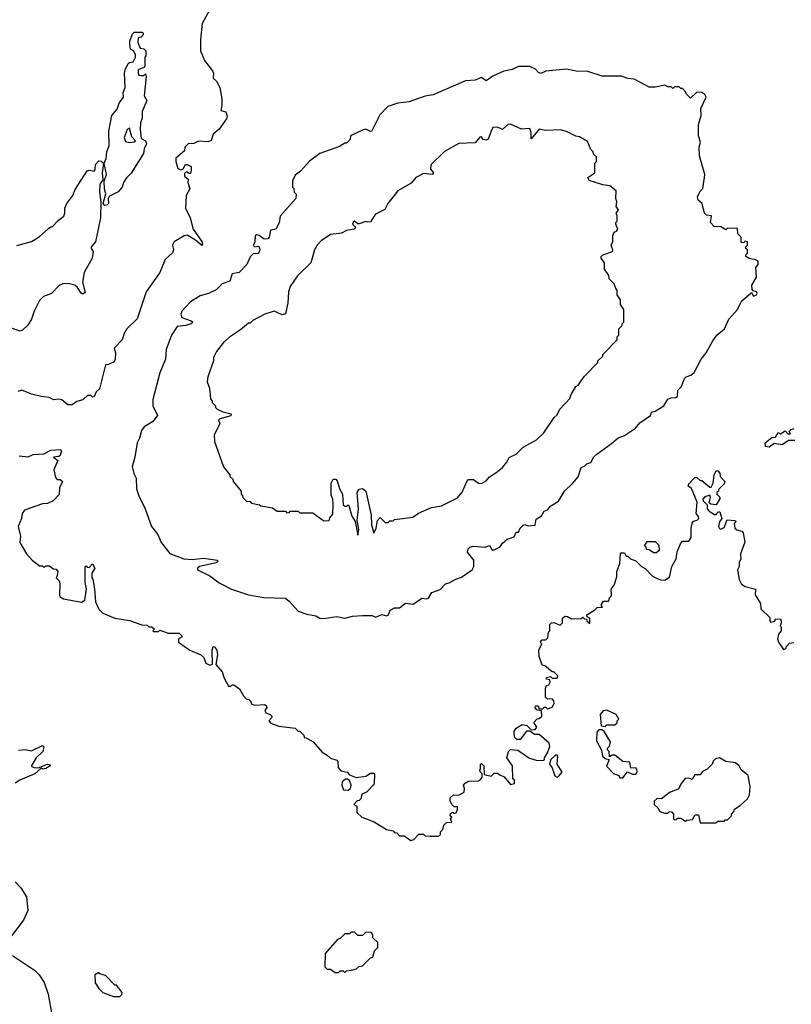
# Model space of a CAD drawing. Extents: x 1861455 to 2058065, y 200073 to 437907.
# Tile 144 of 256: x 1989452 to 1994253, y 253181 to 259308. Entities that reach past the tile are written whole.
import ezdxf

# ---------------------------------------------------------------- set-up
doc = ezdxf.new("R2010")
doc.units = 0

msp = doc.modelspace()

# ---------------------------------------------------------------- linework, layer by layer
at = {"layer": '0CON05XD'}
for points in [[(1990642.5, 259385), (1990587.5, 259285), (1990577.5, 259185), (1990577.5, 259115), (1990602.5, 259055), (1990650.7, 258990.7), (1990657.5, 258975), (1990656.7, 258945), (1990676.7, 258925), (1990697.5, 258885), (1990710, 258815), (1990710, 258775), (1990702.5, 258742.5), (1990735.6, 258735.5), (1990742, 258708), (1990738, 258692), (1990693, 258627), (1990656.7, 258595), (1990643, 258557), (1990625, 258547.5), (1990565, 258552.5), (1990535, 258537.5), (1990500, 258535), (1990480, 258515), (1990478.3, 258491.7), (1990423.9, 258446.1), (1990423.3, 258425), (1990435, 258382.5), (1990456.7, 258373.3), (1990469.3, 258380.7), (1990483.6, 258406.4), (1990495, 258407.5), (1990520, 258395), (1990518.3, 258371.7), (1990515, 258350), (1990505, 258350), (1990495, 258360), (1990485, 258360), (1990478.3, 258351.7), (1990477.5, 258335), (1990500, 258315), (1990498.8, 258295), (1990510, 258255), (1990487.5, 258215), (1990483.3, 258135), (1990513.3, 258075), (1990531.2, 258005), (1990585, 257927.5), (1990588.8, 257905), (1990585, 257902.5), (1990545.9, 257935.9), (1990495, 257967.5), (1990476.2, 257963.8), (1990413.6, 257926.4), (1990402.5, 257905), (1990410, 257875), (1990403.6, 257856.4), (1990356.7, 257815), (1990323.3, 257735), (1990240, 257615), (1990182.5, 257447.5), (1990118.8, 257385), (1990101.2, 257355), (1990090, 257315), (1990040, 257265), (1990047.5, 257235), (1990046.7, 257195), (1990040.7, 257179.3), (1990005, 257162.5), (1989985, 257160), (1989948.3, 257011.7), (1989927.5, 256992.5), (1989915, 256962.5), (1989905, 256960), (1989895, 256970), (1989875, 256970), (1989845, 256942.5), (1989808.3, 256931.7), (1989779.4, 256910.6), (1989751.4, 256911.4), (1989715, 256942.5), (1989695, 256947.5), (1989665, 256942.5), (1989635, 256957.5), (1989585, 256962.5), (1989525, 256977.5), (1989465, 257002.5), (1989440, 256995)], [(1989981.7, 258151.7), (1989972.5, 258165), (1989988.8, 258225), (1989978.8, 258255), (1989977, 258303), (1989992.9, 258345), (1989976.7, 258415), (1989990.8, 258445), (1989994, 258485), (1990008.6, 258525), (1990005.8, 258615), (1990025, 258712.5), (1990059.4, 258750.6), (1990072, 258788), (1990097.5, 258825), (1990096.7, 258855), (1990108, 258885), (1990103.8, 258975), (1990108.8, 258995), (1990127.5, 259035), (1990135, 259042.5), (1990157.5, 259045), (1990172.5, 259075), (1990171.7, 259091.7), (1990160, 259115), (1990142.5, 259125), (1990136.4, 259156.4), (1990136.7, 259175), (1990155, 259220), (1990165, 259230), (1990215, 259230), (1990220, 259225), (1990220, 259215), (1990205, 259200), (1990190, 259195), (1990187.5, 259165), (1990201.7, 259131.7), (1990225, 259127.5), (1990237.5, 259115), (1990236.4, 259083.6), (1990230, 259075), (1990231.7, 259018.3), (1990225, 259010), (1990190, 258995), (1990190, 258975), (1990193.6, 258963.6), (1990205, 258960), (1990225, 258960), (1990235, 258970), (1990240, 258955), (1990227.5, 258835), (1990243.3, 258805), (1990213.6, 258736.4), (1990213.3, 258695), (1990203.9, 258666.1), (1990202, 258625), (1990208, 258568), (1990235, 258553.3), (1990241.2, 258535), (1990226.2, 258505), (1990223.3, 258475), (1990145, 258352.5), (1990116, 258324), (1990097.5, 258295), (1990090, 258265), (1990065, 258236.7), (1990010, 258210), (1990003.3, 258195), (1990003.8, 258165), (1989995, 258153.3), (1989981.7, 258151.7)], [(1991345, 255582.5), (1991425, 255594.2), (1991475, 255584), (1991522.7, 255597.3), (1991585, 255600), (1991645, 255600), (1991665, 255590), (1991705, 255607.5), (1991735, 255597.5), (1991746.2, 255603.8), (1991757, 255633), (1991785, 255647.5), (1991815, 255647.5), (1991853, 255677), (1991899.3, 255670.7), (1991955, 255707.5), (1991985, 255703.3), (1991995, 255707.5), (1992017, 255743), (1992068.3, 255761.7), (1992101.7, 255798.3), (1992125, 255803.3), (1992165, 255827.5), (1992200.7, 255839.3), (1992267.5, 255885), (1992278, 255905), (1992276.9, 255945), (1992238.1, 255995), (1992242.2, 256015), (1992252.9, 256025), (1992275, 256032.5), (1992345, 256026.4), (1992376.2, 256036.2), (1992390, 256010), (1992405, 256008.8), (1992442, 256028), (1992455, 256050), (1992483.9, 256076.1), (1992529.3, 256090.7), (1992541.7, 256118.3), (1992555, 256120), (1992566.7, 256145), (1992585, 256163.3), (1992595, 256167.5), (1992615, 256157.5), (1992658.3, 256161.7), (1992665, 256200), (1992699.3, 256220.7), (1992715, 256250), (1992735, 256257.5), (1992757, 256283), (1992805, 256312.5), (1992842.5, 256375), (1992892.5, 256425), (1992926.1, 256463.9), (1992945, 256522.5), (1992965, 256530), (1992980, 256545), (1993006.4, 256553.6), (1993025, 256587.5), (1993042.5, 256605), (1993135, 256670), (1993175, 256706.7), (1993215, 256720), (1993284.1, 256765.9), (1993310.6, 256799.4), (1993375.7, 256844.3), (1993382.5, 256865), (1993405, 256872), (1993458.8, 256905), (1993484.2, 256945.8), (1993504.5, 256955.5), (1993535, 256957.1), (1993545.4, 256964.6), (1993547.5, 257002.5), (1993570, 257025), (1993588.8, 257075), (1993597.5, 257085), (1993627.5, 257095), (1993647.3, 257112.7), (1993691.2, 257195), (1993723.8, 257235), (1993765, 257310), (1993790, 257345), (1993836.7, 257385), (1993863.8, 257445), (1993918.8, 257505), (1993943.8, 257556.2), (1994005, 257610), (1994018.3, 257588.3), (1994036.2, 257595), (1994041.2, 257605), (1994036.2, 257615), (1994015, 257620), (1994008.3, 257628.3), (1994007.5, 257655), (1994036.7, 257705), (1994032.5, 257765), (1994046.2, 257783.8), (1994046.7, 257805), (1994025, 257816.7), (1993995, 257820), (1993970, 257835), (1993970, 257845), (1993980, 257855), (1993980, 257875), (1993970, 257885), (1993970, 257895), (1993980, 257905), (1993980, 257925), (1993965, 257930), (1993955, 257920), (1993941.7, 257921.7), (1993940, 257955), (1993920, 257975), (1993918.3, 258008.3), (1993855, 258010), (1993845, 258000), (1993815, 258020), (1993771.7, 258021.7), (1993750, 258045), (1993756.7, 258086.7), (1993725, 258092.5), (1993713.6, 258103.6), (1993697.5, 258165), (1993672.5, 258185), (1993670, 258205), (1993685, 258240), (1993701.7, 258258.3), (1993713.6, 258326.4), (1993713.8, 258345), (1993681.7, 258461.7), (1993680, 258515), (1993688, 258545), (1993676, 258585), (1993676.2, 258655), (1993692.7, 258712.7), (1993690, 258755), (1993722.9, 258825), (1993715, 258842.5), (1993695, 258854), (1993665, 258857.5), (1993625, 258820), (1993600, 258845), (1993595, 258860), (1993575, 258880), (1993565, 258880), (1993555, 258890), (1993525, 258890), (1993515, 258880), (1993505, 258890), (1993485, 258890), (1993465, 258900), (1993405, 258887.5), (1993368.3, 258888.3), (1993275, 258937.5), (1993235, 258942.5), (1993195, 258957.5), (1993075, 258957.5), (1992986.4, 258986.4), (1992915, 258987.5), (1992855, 259000), (1992725, 258987.5), (1992695, 258973.8), (1992679.2, 258979.2), (1992660.5, 259000.4), (1992625, 259017.5), (1992555, 259017.5), (1992515, 258997.5), (1992465, 258987.5), (1992395, 258956.7), (1992355, 258927.5), (1992325, 258947.5), (1992285, 258932.5), (1992225, 258927.5), (1992025, 258840), (1991975, 258832.5), (1991875, 258797.5), (1991805, 258787.5), (1991743, 258767), (1991692.5, 258715), (1991643, 258617), (1991635, 258612.5), (1991605, 258626), (1991585, 258621.2), (1991510, 258585), (1991508.3, 258561.7), (1991485, 258540), (1991475, 258540), (1991441.7, 258518.3), (1991320, 258475), (1991255, 258427.5), (1991200, 258365), (1991165, 258340), (1991150, 258305), (1991150, 258265), (1991157, 258257), (1991160, 258235), (1991171.7, 258221.7), (1991170, 258195), (1991072, 258085), (1991065.8, 258044.2), (1991046.2, 258005), (1991012.7, 257997.3), (1991004.3, 257955), (1990996.5, 257943.5), (1990972.6, 257942.6), (1990941.2, 257965), (1990925, 257968.6), (1990917.8, 257962.2), (1990915.7, 257924.3), (1990904, 257905), (1990915, 257893.8), (1990935, 257898.8), (1990942.5, 257895), (1990946, 257875), (1990940.7, 257859.3), (1990935, 257853.3), (1990905, 257850), (1990885, 257832.5), (1990865.8, 257784.2), (1990817.5, 257735), (1990775, 257725.8), (1990758.6, 257681.4), (1990712.5, 257665), (1990673.6, 257626.4), (1990625.9, 257604.1), (1990575, 257590), (1990515, 257553.3), (1990460, 257495), (1990453.8, 257475), (1990460, 257455), (1990518.8, 257435), (1990530, 257425), (1990518.8, 257415), (1990486.7, 257405), (1990431.4, 257398.6), (1990396.2, 257345), (1990363.8, 257255), (1990360, 257195), (1990325, 257110), (1990280, 256945), (1990280, 256905), (1990310, 256845), (1990277.5, 256805), (1990227.5, 256775), (1990209.3, 256750.7), (1990197.5, 256705), (1990182.5, 256675), (1990167.5, 256585), (1990152.5, 256525), (1990162.5, 256485), (1990177.5, 256455), (1990178.3, 256388.3), (1990192.5, 256345), (1990232.5, 256265), (1990272.5, 256155), (1990312.5, 256105), (1990332.5, 256055), (1990387, 255987), (1990473.2, 255953.2), (1990525, 255948.4), (1990595, 255956.9), (1990683.8, 255945), (1990683.8, 255935), (1990675, 255929.2), (1990570, 255905), (1990557.5, 255895), (1990557.5, 255885), (1990635, 255847.5), (1990693.9, 255803.9), (1990770, 255765), (1990875, 255730), (1990971.7, 255711.7), (1991105, 255707.5), (1991129.3, 255689.3), (1991185, 255627.5), (1991238.3, 255608.3), (1991295, 255597.5), (1991320, 255585), (1991345, 255582.5)], [(1990135, 258544), (1990165, 258547.5), (1990172.5, 258555), (1990148.8, 258578.8), (1990135, 258632.5), (1990121.2, 258625), (1990101.2, 258575), (1990110.5, 258550.4), (1990135, 258544)], [(1991555, 256100), (1991562.5, 256135), (1991552.5, 256192.5), (1991559.1, 256265), (1991551.8, 256365), (1991563.6, 256386.4), (1991585, 256391.1), (1991606.5, 256375), (1991638.8, 256225), (1991640, 256165), (1991655, 256112.5), (1991670, 256145), (1991678.3, 256191.7), (1991695, 256210), (1991725, 256180), (1991745, 256180), (1991755, 256190), (1991775, 256190), (1991785, 256197.5), (1991897, 256213), (1991933, 256237), (1992015, 256272.5), (1992077, 256283), (1992176.4, 256333.6), (1992205, 256367.5), (1992233.3, 256435), (1992245, 256447.5), (1992275, 256447.5), (1992307, 256423), (1992325, 256422.5), (1992355, 256437.5), (1992375, 256462.5), (1992415, 256487.5), (1992455, 256522.5), (1992482.5, 256555), (1992497, 256583), (1992540, 256605), (1992585, 256647.5), (1992666.4, 256693.6), (1992713, 256737), (1992777, 256833), (1992795, 256850), (1992812.5, 256885), (1992875, 256950), (1992882.5, 256975), (1992912.5, 257025), (1992926.4, 257033.6), (1992965, 257090), (1993050, 257175), (1993050, 257185), (1993080, 257215), (1993080, 257225), (1993170, 257315), (1993170, 257335), (1993180, 257345), (1993180, 257385), (1993200, 257405), (1993200, 257415), (1993210, 257425), (1993210, 257505), (1993190, 257535), (1993190, 257565), (1993170, 257595), (1993170, 257625), (1993160, 257635), (1993150, 257665), (1993120, 257695), (1993117, 257717), (1993090, 257755), (1993090, 257795), (1993070, 257825), (1993070, 257835), (1993080, 257845), (1993140, 257865), (1993143.3, 257875), (1993132.5, 257905), (1993143, 257927), (1993142.5, 257965), (1993150, 257985), (1993165, 257992.5), (1993172.5, 258005), (1993160, 258035), (1993160, 258045), (1993170, 258055), (1993170, 258085), (1993162.5, 258105), (1993177.5, 258122.5), (1993162.5, 258145), (1993167.5, 258175), (1993160, 258195), (1993162.3, 258242.3), (1993123.2, 258273.2), (1993080, 258280), (1992995, 258307.5), (1992987.5, 258325), (1993030, 258355), (1993030, 258415), (1993040, 258425), (1993040, 258455), (1993021.7, 258471.7), (1993020, 258485), (1993005, 258500), (1992985, 258550), (1992935, 258580), (1992913, 258583), (1992855, 258612.5), (1992815, 258622.5), (1992725, 258617.5), (1992685, 258626.7), (1992635, 258567.5), (1992634, 258605), (1992625, 258630), (1992575, 258625.8), (1992505, 258658.6), (1992490, 258655), (1992455, 258623.8), (1992425, 258640), (1992395, 258636.7), (1992386.4, 258613.6), (1992367.5, 258565), (1992355, 258557.5), (1992335, 258562.5), (1992325, 258580), (1992315, 258577.5), (1992285, 258542.5), (1992185, 258537.5), (1992095, 258487.5), (1992010, 258405), (1992008.3, 258378.3), (1992026.7, 258355), (1992020, 258345), (1991965, 258351.2), (1991917.5, 258325), (1991888.3, 258291.7), (1991805, 258242.5), (1991742.5, 258165), (1991723, 258127), (1991665, 258097.5), (1991635, 258050), (1991615, 258047.5), (1991605, 258052.5), (1991565, 258036.7), (1991555, 258037.5), (1991535, 258053.8), (1991528.3, 258051.7), (1991522, 258035), (1991542.5, 258015), (1991532.5, 258005), (1991485, 257996.7), (1991455, 257980), (1991385, 257971.2), (1991328.3, 257931.7), (1991303.3, 257905), (1991286.2, 257875), (1991263.8, 257795), (1991180, 257715), (1991135, 257647.5), (1991124.2, 257615), (1991120, 257545), (1991105, 257477.5), (1991085, 257472), (1991035, 257493.3), (1990977.5, 257475), (1990903, 257437), (1990885, 257420), (1990875, 257420), (1990825, 257377.5), (1990757, 257333), (1990720.7, 257299.3), (1990677, 257243), (1990657.5, 257205), (1990657.5, 257185), (1990623.3, 257085), (1990617.5, 257055), (1990632.5, 257015), (1990638.3, 256948.3), (1990650, 256935), (1990650, 256925), (1990670, 256905), (1990670, 256895), (1990680, 256885), (1990715, 256868.8), (1990767.5, 256855), (1990765, 256843.3), (1990697.5, 256825), (1990690, 256815), (1990697, 256793), (1990662.5, 256725), (1990663.6, 256683.6), (1990720, 256525), (1990760, 256475), (1990760, 256465), (1990778.3, 256448.3), (1990780, 256435), (1990830, 256375), (1990830, 256355), (1990838.3, 256348.3), (1990840, 256335), (1990863, 256313), (1990885, 256310), (1990895, 256300), (1990945, 256290), (1990953, 256283), (1991025, 256270), (1991055, 256250), (1991105, 256250), (1991115, 256240), (1991128.3, 256241.7), (1991135, 256250), (1991185, 256250), (1991195, 256240), (1991275, 256240), (1991345, 256190), (1991378.3, 256191.7), (1991381.7, 256208.3), (1991399.3, 256230.7), (1991403, 256293), (1991400, 256325), (1991389.3, 256349.3), (1991390, 256425), (1991401.9, 256448.1), (1991418.3, 256448.3), (1991428.1, 256438.1), (1991443.3, 256385), (1991460, 256355), (1991465, 256290), (1991475, 256280), (1991488.3, 256281.7), (1991495, 256290), (1991500, 256285), (1991518.3, 256218.3), (1991540, 256185), (1991555, 256100)], [(1989435, 257902.5), (1989525, 257927.5), (1989573, 257957), (1989630.7, 258009.3), (1989645, 258020), (1989655, 258020), (1989690.7, 258059.3), (1989725.8, 258085), (1989734, 258105), (1989733.8, 258135), (1989745.8, 258165), (1989782.9, 258215), (1989798, 258252), (1989872.5, 258367.5), (1989885, 258372.5), (1989915, 258366.2), (1989922, 258375), (1989922.9, 258407.1), (1989945, 258428.8), (1989958.3, 258428.3), (1989973, 258413), (1989964.4, 258355), (1989969.3, 258310.7), (1989950, 258285), (1989949.2, 258235), (1989957.5, 258175), (1989954.2, 258075), (1989924.1, 257925.9), (1989896.7, 257895), (1989896.7, 257885), (1989910, 257865), (1989903.8, 257825), (1989853.8, 257735), (1989842.9, 257675), (1989860, 257610), (1989845, 257600), (1989835, 257606.7), (1989812.3, 257642.3), (1989795, 257656.7), (1989753, 257667), (1989720, 257665), (1989697, 257653), (1989650, 257605), (1989600, 257585), (1989575, 257560), (1989542.5, 257495), (1989526.1, 257443.9), (1989503, 257407), (1989470, 257375), (1989455, 257370), (1989395, 257391.2)], [(1994275, 256690), (1994235, 256690), (1994195, 256662.5), (1994145, 256670), (1994115, 256647.5), (1994091.7, 256651.7), (1994090, 256675), (1994131.7, 256708.3), (1994155, 256710), (1994171.7, 256738.3), (1994185, 256730), (1994215, 256750), (1994231.7, 256731.7), (1994248.3, 256731.7), (1994240, 256745), (1994251.7, 256758.3), (1994270, 256765)], [(1989448.8, 256595), (1989505, 256588.8), (1989535, 256601.9), (1989602.7, 256607.3), (1989645, 256629.2), (1989703, 256633), (1989712.5, 256625), (1989703.3, 256596.7), (1989695, 256590), (1989662.5, 256585), (1989690, 256565), (1989663.9, 256506.1), (1989675, 256460), (1989685, 256447.5), (1989705, 256447.5), (1989717.5, 256435), (1989700, 256395), (1989697, 256353), (1989660, 256315), (1989625, 256297.5), (1989593.6, 256296.4), (1989482.5, 256255), (1989467.5, 256235), (1989462.5, 256205), (1989442.5, 256155), (1989457.5, 256095), (1989452.5, 256055), (1989493.6, 255983.6), (1989530, 255945), (1989575, 255910), (1989595, 255910), (1989605, 255900), (1989615, 255910), (1989635, 255910), (1989661.7, 255891.7), (1989678.3, 255888.3), (1989690, 255875), (1989685, 255850), (1989680, 255835), (1989697, 255817), (1989701.7, 255801.7), (1989700, 255725), (1989705, 255717.5), (1989725, 255703.8), (1989837, 255683), (1989856.7, 255695), (1989867, 255767), (1989860, 255805), (1989860, 255905), (1989865, 255910), (1989871.7, 255901.7), (1989885, 255900), (1989905, 255922.5), (1989920, 255895), (1989900, 255865), (1989900, 255835), (1989906.4, 255826.4), (1989917.3, 255767.3), (1989924, 255685), (1989945, 255640), (1989970, 255615), (1990043.6, 255583.6), (1990135, 255570), (1990213, 255543), (1990245, 255540), (1990255, 255530), (1990275, 255530), (1990290, 255515), (1990280, 255505), (1990285, 255500), (1990315, 255500), (1990325, 255510), (1990375, 255490), (1990445, 255490), (1990460, 255475), (1990460, 255465), (1990440, 255455), (1990440, 255435), (1990510, 255385), (1990580, 255355), (1990598.3, 255338.3), (1990610, 255305), (1990635, 255292.5), (1990651.7, 255298.3), (1990650, 255385), (1990655, 255407.5), (1990665, 255406), (1990678.1, 255385), (1990682.9, 255355), (1990672.5, 255295), (1990710.9, 255250.9), (1990725, 255210), (1990751.7, 255161.7), (1990765, 255160), (1990775, 255170), (1990785, 255170), (1990820, 255145), (1990845, 255100), (1990861.7, 255081.7), (1990878.3, 255078.3), (1990890, 255065), (1990891.7, 255051.7), (1990915, 255042.5), (1990975, 255047.5), (1990985, 255040), (1990990, 255025), (1990978.3, 255011.7), (1990982.5, 254995), (1991010, 254985), (1991020, 254975), (1991020, 254965), (1991002.5, 254945), (1991015, 254930), (1991065, 254912.5), (1991165, 254900), (1991185, 254880), (1991195, 254880), (1991220, 254855), (1991221.7, 254841.7), (1991235, 254840), (1991277.5, 254815), (1991335, 254750), (1991365, 254732.5), (1991385, 254712.5), (1991425, 254700), (1991431.7, 254691.7), (1991433.3, 254655), (1991450, 254635), (1991490, 254625), (1991505, 254610), (1991545, 254593.3), (1991605, 254600), (1991635, 254620), (1991655, 254620), (1991660, 254615), (1991658.3, 254551.7), (1991609.3, 254500.7), (1991581.7, 254488.3), (1991575, 254460), (1991565, 254450), (1991551.7, 254448.3), (1991530, 254425), (1991550, 254415), (1991550, 254375), (1991580, 254345), (1991657, 254317), (1991735, 254270), (1991775, 254260), (1991785, 254250), (1991798.3, 254248.3), (1991815, 254230), (1991845, 254230), (1991885, 254200), (1991905, 254207.5), (1991935, 254240), (1991965, 254240), (1991975, 254230), (1992005, 254227.5), (1992055, 254227.5), (1992070, 254235), (1992070, 254255), (1992085, 254270), (1992090, 254295), (1992108.3, 254311.7), (1992140, 254315), (1992132.5, 254335), (1992140, 254345), (1992130, 254355), (1992131.7, 254368.3), (1992145, 254377.5), (1992155, 254370), (1992168.3, 254371.7), (1992176.4, 254393.6), (1992175, 254410), (1992155, 254410), (1992143, 254423), (1992130, 254445), (1992130, 254465), (1992150, 254485), (1992185, 254482.5), (1992218.3, 254501.7), (1992220, 254525), (1992212.5, 254545), (1992223, 254557), (1992245, 254570), (1992307.5, 254572.5), (1992320, 254580), (1992330, 254595), (1992330, 254615), (1992312.5, 254635), (1992320, 254645), (1992320, 254675), (1992325, 254680), (1992340, 254665), (1992341.7, 254611.7), (1992385, 254600), (1992405, 254620), (1992425, 254620), (1992438.3, 254608.3)], [(1992438.3, 254608.3), (1992466.4, 254596.4), (1992505, 254550), (1992530, 254555), (1992530, 254575), (1992520, 254585), (1992517.5, 254665), (1992482.5, 254715), (1992493.3, 254755), (1992505, 254767.5), (1992551.7, 254761.7), (1992623, 254713), (1992665, 254700), (1992705, 254697.5), (1992717, 254703), (1992717.5, 254715), (1992736.7, 254745), (1992750, 254785), (1992746.4, 254806.4), (1992685, 254860), (1992655, 254860), (1992625, 254880), (1992605, 254880), (1992565, 254830), (1992545, 254830), (1992531.7, 254841.7), (1992527.5, 254865), (1992528.3, 254881.7), (1992540.7, 254899.3), (1992578.3, 254921.7), (1992607, 254917), (1992635, 254890), (1992658.3, 254891.7), (1992670, 254905), (1992650, 254935), (1992671.7, 254958.3), (1992685, 254960), (1992700, 254975), (1992698.3, 255008.3), (1992671.7, 255011.7), (1992660, 255025), (1992661.7, 255038.3), (1992678.3, 255038.3), (1992685, 255020), (1992705, 255020), (1992715, 255030), (1992725, 255030), (1992735, 255020), (1992765, 255030), (1992776.4, 255053.6), (1992775, 255070), (1992765, 255082.5), (1992735, 255080), (1992723, 255093), (1992723, 255147), (1992730, 255165), (1992745, 255170), (1992752.5, 255185), (1992750, 255200), (1992730, 255205), (1992730, 255215), (1992755, 255220), (1992765, 255210), (1992795, 255210), (1992800, 255225), (1992775, 255250), (1992765, 255250), (1992718.3, 255288.3), (1992701.7, 255291.7), (1992683.3, 255345), (1992682.5, 255385), (1992700, 255425), (1992690, 255435), (1992701.7, 255448.3), (1992725, 255450), (1992738.3, 255461.7), (1992743, 255497), (1992750, 255505), (1992750, 255545), (1992760, 255555), (1992775, 255556.7), (1992815, 255540), (1992830, 255555), (1992830, 255585), (1992845, 255596.7), (1992860, 255595), (1992885, 255580), (1992945, 255582.5), (1992955, 255590), (1992965, 255580), (1992978.3, 255578.3), (1992980, 255565), (1993000, 255550), (1993000, 255585), (1992981.7, 255591.7), (1992980, 255605), (1993030, 255635), (1993045, 255650), (1993078.3, 255651.7), (1993070, 255665), (1993085, 255690), (1993115, 255690), (1993120, 255695), (1993120, 255705), (1993133.3, 255725), (1993132.5, 255765), (1993150.3, 255789.7), (1993167.9, 255842.1), (1993168, 255875), (1993186, 255925), (1993190, 255985), (1993195, 255990), (1993215, 255990), (1993225, 255970), (1993235, 255970), (1993253, 255953), (1993285, 255940), (1993320, 255905), (1993343, 255893), (1993390, 255845), (1993413, 255833), (1993438.3, 255821.7), (1993465, 255820), (1993495, 255840), (1993510, 255905), (1993537, 255953), (1993543, 255997), (1993563, 256047), (1993575, 256062.5), (1993616, 256064), (1993628.8, 256085), (1993628.8, 256145), (1993636.7, 256175), (1993645, 256187.5), (1993667, 256193), (1993676.4, 256203.6), (1993676.1, 256216.1), (1993660, 256235), (1993666.2, 256305), (1993630.7, 256390.7), (1993610, 256405), (1993615, 256420), (1993651.7, 256458.3), (1993665, 256460), (1993685, 256440), (1993695, 256440), (1993745, 256400), (1993755, 256400), (1993767.5, 256425), (1993772.5, 256475), (1993785, 256500), (1993795, 256500), (1993807, 256487), (1993810, 256465), (1993840, 256435), (1993835, 256420), (1993800, 256385), (1993800, 256375), (1993790, 256365), (1993790, 256355), (1993807, 256337), (1993807, 256327), (1993785, 256290), (1993753, 256293), (1993741.7, 256301.7), (1993750, 256335), (1993745, 256350), (1993715, 256338.8), (1993701.2, 256325), (1993703.3, 256315), (1993728.3, 256288.3), (1993730, 256265), (1993740.7, 256250.7), (1993775, 256230), (1993785, 256230), (1993800, 256245), (1993807.5, 256245), (1993820, 256205), (1993805, 256182.5), (1993800, 256155), (1993805, 256142.5), (1993815, 256137.5), (1993835, 256147.5), (1993853.8, 256196.2), (1993901.7, 256191.7), (1993910, 256185), (1993897.5, 256172.5), (1993901.2, 256145), (1993914.2, 256134.2), (1993945, 256126.2), (1993953.3, 256115), (1993963, 256057), (1993937.5, 255985), (1993939.3, 255950.7), (1993928.3, 255931.7), (1993927.5, 255905), (1993917.5, 255885), (1993927.5, 255825), (1993942.5, 255795), (1993965, 255780), (1994030, 255765), (1994028.3, 255728.3), (1994060, 255675), (1994063, 255643), (1994118.3, 255588.3), (1994118.3, 255568.3), (1994125, 255560), (1994150, 255565), (1994155, 255580), (1994188.3, 255578.3), (1994190, 255555), (1994182.5, 255535), (1994190, 255525), (1994190, 255505), (1994172.5, 255485), (1994167.5, 255455), (1994172.5, 255435), (1994205, 255390), (1994220, 255395), (1994220, 255405), (1994241.7, 255428.3), (1994268.3, 255431.7)], [(1993415, 255990), (1993395, 255990), (1993368.3, 256008.3), (1993351.7, 256011.7), (1993350, 256025), (1993340, 256035), (1993355, 256060), (1993405, 256060), (1993428.3, 256038.3), (1993430, 256005), (1993415, 255990)], [(1993095, 254910), (1993105, 254920), (1993155, 254920), (1993168.3, 254931.7), (1993170, 254945), (1993180, 254955), (1993162.5, 254985), (1993105, 255011.2), (1993083, 255007), (1993062.5, 254985), (1993070, 254915), (1993095, 254910)], [(1993205, 254590), (1993233, 254627), (1993265, 254612.5), (1993286.1, 254613.9), (1993293, 254627), (1993292.5, 254645), (1993285, 254652.5), (1993255, 254650), (1993248.3, 254688.3), (1993205, 254692.5), (1993155, 254732.5), (1993138.3, 254731.7), (1993121.7, 254721.7), (1993120, 254755), (1993110, 254765), (1993110, 254775), (1993121.7, 254788.3), (1993127.5, 254815), (1993088.3, 254878.3), (1993075, 254890), (1993055, 254890), (1993042.5, 254875), (1993040.7, 254820.7), (1993071.7, 254761.7), (1993077.5, 254725), (1993095, 254710), (1993120, 254705), (1993103, 254663), (1993147, 254617), (1993180, 254605), (1993185, 254590), (1993205, 254590)], [(1989445, 254762.5), (1989485, 254767.5), (1989525, 254757.5), (1989595, 254792.5), (1989603, 254783), (1989596.7, 254755), (1989554.4, 254715.6), (1989523.6, 254663.6), (1989540, 254655), (1989567.5, 254652.5), (1989624.4, 254675.6), (1989641.7, 254671.7), (1989641.2, 254665), (1989615, 254649.2), (1989594.3, 254644.3), (1989585, 254650), (1989545.5, 254614.5), (1989453.3, 254575), (1989425, 254556.7)], [(1992795, 254594), (1992805, 254598), (1992826.2, 254625), (1992795.7, 254675), (1992800, 254725), (1992795, 254732.5), (1992785, 254732.5), (1992756.7, 254705), (1992747.5, 254675), (1992765, 254652.5), (1992782.4, 254602.4), (1992795, 254594)], [(1993785, 254310), (1993795, 254320), (1993835, 254320), (1993841.7, 254328.3), (1993855, 254330), (1993880, 254355), (1993880, 254365), (1993895, 254380), (1993900, 254395), (1993935, 254417.5), (1993979.3, 254460.7), (1993993.3, 254485), (1993996.7, 254535), (1993983.3, 254605), (1993940, 254640), (1993928.1, 254665), (1993905, 254684.2), (1993845, 254692), (1993805, 254715.5), (1993781.2, 254708.8), (1993767.5, 254695), (1993760, 254675), (1993730, 254645), (1993700.7, 254629.3), (1993685, 254610), (1993651.7, 254608.3), (1993635, 254580), (1993615, 254587.5), (1993593, 254587), (1993567.5, 254555), (1993550, 254520), (1993499.3, 254500.7), (1993445, 254460), (1993418.3, 254461.7), (1993400, 254445), (1993400, 254425), (1993423, 254403), (1993435, 254380), (1993465, 254370), (1993485, 254370), (1993495, 254380), (1993508.3, 254378.3), (1993520, 254365), (1993520, 254335), (1993525, 254330), (1993538.3, 254331.7), (1993545, 254340), (1993565, 254340), (1993595, 254320), (1993603, 254327), (1993638.3, 254331.7), (1993655, 254360), (1993675, 254360), (1993685, 254310), (1993785, 254310)], [(1991495, 254513.8), (1991510, 254525), (1991513.8, 254545), (1991503, 254573), (1991491.7, 254581.7), (1991478.3, 254581.7), (1991457.5, 254565), (1991456.7, 254545), (1991466.7, 254516.7), (1991495, 254513.8)], [(1989423.9, 253943.9), (1989460, 253905), (1989495, 253850), (1989502.5, 253765), (1989476.7, 253705), (1989376.7, 253575)], [(1991475, 253380), (1991485, 253390), (1991517, 253393), (1991547, 253403), (1991563, 253417), (1991585, 253420), (1991635, 253470), (1991650, 253475), (1991660, 253515), (1991680, 253535), (1991680, 253565), (1991650, 253595), (1991650, 253615), (1991638.3, 253628.3), (1991605, 253630), (1991585, 253610), (1991555, 253610), (1991535, 253630), (1991515, 253630), (1991505, 253620), (1991475, 253620), (1991445, 253590), (1991430, 253585), (1991351.7, 253498.3), (1991350, 253415), (1991365, 253400), (1991385, 253400), (1991415, 253380), (1991435, 253380), (1991445, 253390), (1991465, 253390), (1991475, 253380)], [(1989407.5, 253485), (1989545, 253393.3), (1989573.3, 253365), (1989605, 253317.5), (1989630, 253245), (1989652.5, 253115), (1989600.5, 253029.6), (1989585, 252981.2), (1989565, 252968.8), (1989535, 252978), (1989515.9, 252974.1), (1989485, 252953.8), (1989402.1, 252867.9)], [(1990075, 253230), (1990088.3, 253241.7), (1990090, 253255), (1990055, 253300), (1990045, 253300), (1989985, 253360), (1989951.7, 253371.7), (1989945, 253380), (1989920, 253365), (1989922.5, 253315), (1989945, 253280), (1989970, 253255), (1990035, 253230), (1990075, 253230)]]:
    msp.add_lwpolyline(points, dxfattribs=at)

doc.saveas('drawing.dxf')
